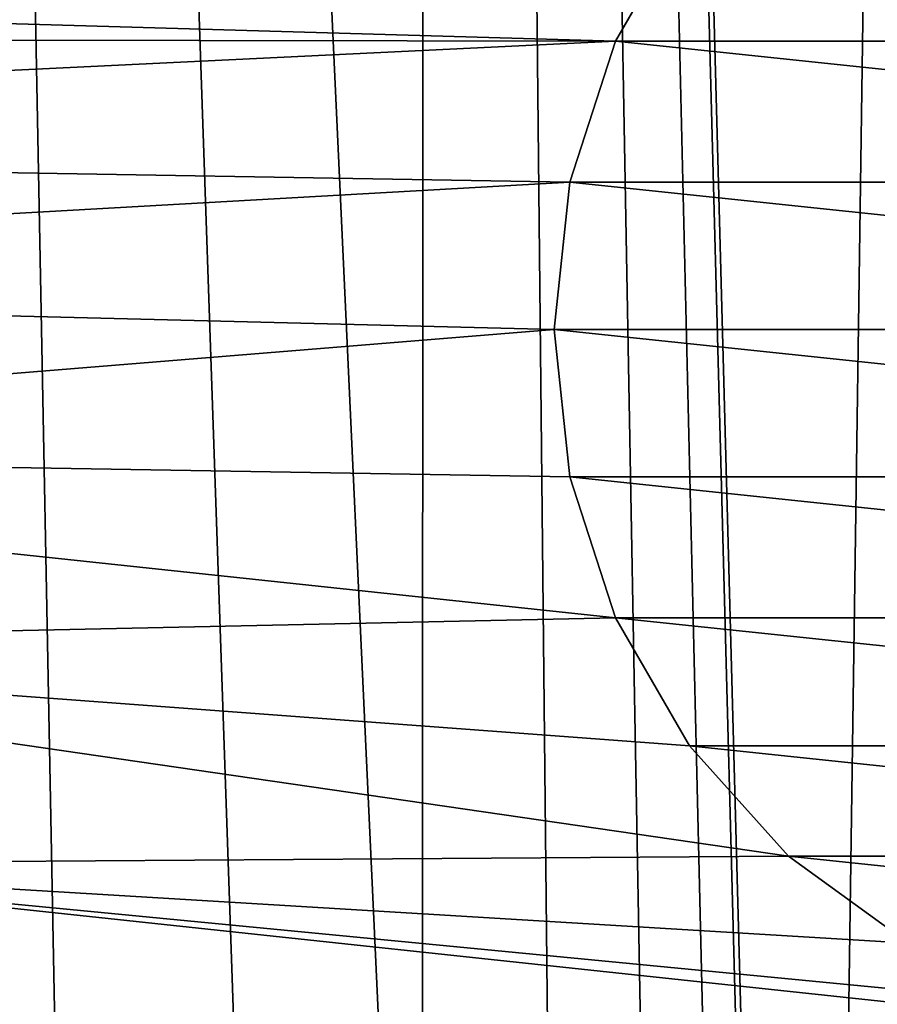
# Model space of a CAD drawing. Header units: millimetres. Extents: x -65 to 65, y -82 to 87.
# Tile 194 of 223: x 16.48 to 21.32, y 18.69 to 24.25. Entities that reach past the tile are written whole.
import ezdxf

# ---------------------------------------------------------------- set-up
doc = ezdxf.new("R2010")
doc.units = ezdxf.units.MM
doc.header["$LTSCALE"] = 101.851852
for name, color, linetype in [('472', 7, 'CONTINUOUS'), ('812', 7, 'CONTINUOUS'), ('817', 7, 'CONTINUOUS'), ('832', 7, 'CONTINUOUS'), ('835', 7, 'CONTINUOUS'), ('836', 7, 'CONTINUOUS')]:
    doc.layers.add(name, color=color, linetype=linetype)

msp = doc.modelspace()

# ---------------------------------------------------------------- linework, layer by layer
at = {"layer": '472', "color": 7, "linetype": 'CONTINUOUS', "true_color": 0xebebeb}
msp.add_3dface([(15.9991, 19.1006, 118.3911), (15.4375, 16.9127, 119.556), (17.3071, 17.5821, 118.6584), (15.9991, 19.1006, 118.3911)], dxfattribs=at)
at = {"layer": '812', "linetype": 'CONTINUOUS'}
for points in [[(18.7814, 84.205, 87.5), (15.4127, 85.1315, 87.5), (18.7538, 13.338, 87.5), (18.7814, 84.205, 87.5)], [(18.7538, 13.338, 87.5), (15.4127, 85.1315, 87.5), (17.8122, 15.0286, 87.5), (18.7538, 13.338, 87.5)], [(17.8122, 15.0286, 87.5), (15.4127, 85.1315, 87.5), (16.7186, 16.625, 87.5), (17.8122, 15.0286, 87.5)], [(16.7186, 16.625, 87.5), (15.4127, 85.1315, 87.5), (15.4824, 18.1138, 87.5), (16.7186, 16.625, 87.5)], [(19.5354, 11.5678, 87.5), (18.7814, 84.205, 87.5), (18.7538, 13.338, 87.5), (19.5354, 11.5678, 87.5)], [(22.0952, 83.0975, 87.5), (18.7814, 84.205, 87.5), (20.95, 4, 87.5), (22.0952, 83.0975, 87.5)], [(20.95, 4, 87.5), (18.7814, 84.205, 87.5), (20.8607, 5.9327, 87.5), (20.95, 4, 87.5)], [(20.8607, 5.9327, 87.5), (18.7814, 84.205, 87.5), (20.5933, 7.8493, 87.5), (20.8607, 5.9327, 87.5)], [(20.5933, 7.8493, 87.5), (18.7814, 84.205, 87.5), (20.1503, 9.733, 87.5), (20.5933, 7.8493, 87.5)], [(20.1503, 9.733, 87.5), (18.7814, 84.205, 87.5), (19.5354, 11.5678, 87.5), (20.1503, 9.733, 87.5)], [(22.3638, -37.9988, 87.5), (22.0952, 83.0975, 87.5), (20.95, 4, 87.5), (22.3638, -37.9988, 87.5)]]:
    msp.add_3dface(points, dxfattribs=at)
at = {"layer": '817', "linetype": 'CONTINUOUS'}
for points in [[(19.8458, 24.1269, 85), (3.8496, 24.5933, 85), (20.2639, 24.8512, 85), (19.8458, 24.1269, 85)], [(5.7333, 24.1502, 85), (3.8496, 24.5933, 85), (19.8458, 24.1269, 85), (5.7333, 24.1502, 85)], [(7.5681, 23.5353, 85), (5.7333, 24.1502, 85), (19.8458, 24.1269, 85), (7.5681, 23.5353, 85)], [(19.5874, 23.3316, 85), (7.5681, 23.5353, 85), (19.8458, 24.1269, 85), (19.5874, 23.3316, 85)], [(9.3383, 22.7536, 85), (7.5681, 23.5353, 85), (19.5874, 23.3316, 85), (9.3383, 22.7536, 85)], [(19.5, 22.5, 85), (9.3383, 22.7536, 85), (19.5874, 23.3316, 85), (19.5, 22.5, 85)], [(11.0288, 21.812, 85), (9.3383, 22.7536, 85), (19.5, 22.5, 85), (11.0288, 21.812, 85)], [(11.0288, 21.812, 85), (19.5, 22.5, 85), (19.5874, 21.6684, 85), (11.0288, 21.812, 85)], [(12.6253, 20.7184, 85), (11.0288, 21.812, 85), (19.8458, 20.8731, 85), (12.6253, 20.7184, 85)], [(19.8458, 20.8731, 85), (11.0288, 21.812, 85), (19.5874, 21.6684, 85), (19.8458, 20.8731, 85)], [(20.2639, 20.1488, 85), (12.6253, 20.7184, 85), (19.8458, 20.8731, 85), (20.2639, 20.1488, 85)], [(14.114, 19.4821, 85), (12.6253, 20.7184, 85), (20.8235, 19.5274, 85), (14.114, 19.4821, 85)], [(20.8235, 19.5274, 85), (12.6253, 20.7184, 85), (20.2639, 20.1488, 85), (20.8235, 19.5274, 85)], [(21.5, 19.0359, 85), (14.114, 19.4821, 85), (20.8235, 19.5274, 85), (21.5, 19.0359, 85)], [(15.4824, 18.1138, 85), (14.114, 19.4821, 85), (23.0819, 18.5219, 85), (15.4824, 18.1138, 85)], [(23.0819, 18.5219, 85), (14.114, 19.4821, 85), (22.2639, 18.6958, 85), (23.0819, 18.5219, 85)], [(22.2639, 18.6958, 85), (14.114, 19.4821, 85), (21.5, 19.0359, 85), (22.2639, 18.6958, 85)]]:
    msp.add_3dface(points, dxfattribs=at)
at = {"layer": '832', "linetype": 'CONTINUOUS'}
for points in [[(20.2639, 24.8511, 84.5), (27.1542, 24.1269, 84.5), (19.8458, 24.1269, 84.5), (20.2639, 24.8511, 84.5)], [(26.7361, 24.8511, 84.5), (27.1542, 24.1269, 84.5), (20.2639, 24.8511, 84.5), (26.7361, 24.8511, 84.5)], [(19.8458, 24.1269, 84.5), (27.4126, 23.3316, 84.5), (19.5874, 23.3316, 84.5), (19.8458, 24.1269, 84.5)], [(27.1542, 24.1269, 84.5), (27.4126, 23.3316, 84.5), (19.8458, 24.1269, 84.5), (27.1542, 24.1269, 84.5)], [(27.5, 22.5, 84.5), (19.5, 22.5, 84.5), (19.5874, 23.3316, 84.5), (27.5, 22.5, 84.5)], [(27.4126, 23.3316, 84.5), (27.5, 22.5, 84.5), (19.5874, 23.3316, 84.5), (27.4126, 23.3316, 84.5)], [(19.5874, 21.6684, 84.5), (19.5, 22.5, 84.5), (27.4126, 21.6684, 84.5), (19.5874, 21.6684, 84.5)], [(27.4126, 21.6684, 84.5), (19.5, 22.5, 84.5), (27.5, 22.5, 84.5), (27.4126, 21.6684, 84.5)], [(19.8458, 20.8731, 84.5), (19.5874, 21.6684, 84.5), (27.1542, 20.8731, 84.5), (19.8458, 20.8731, 84.5)], [(27.1542, 20.8731, 84.5), (19.5874, 21.6684, 84.5), (27.4126, 21.6684, 84.5), (27.1542, 20.8731, 84.5)], [(20.2639, 20.1489, 84.5), (19.8458, 20.8731, 84.5), (26.7361, 20.1489, 84.5), (20.2639, 20.1489, 84.5)], [(26.7361, 20.1489, 84.5), (19.8458, 20.8731, 84.5), (27.1542, 20.8731, 84.5), (26.7361, 20.1489, 84.5)], [(20.8235, 19.5274, 84.5), (20.2639, 20.1489, 84.5), (26.1765, 19.5274, 84.5), (20.8235, 19.5274, 84.5)], [(26.1765, 19.5274, 84.5), (20.2639, 20.1489, 84.5), (26.7361, 20.1489, 84.5), (26.1765, 19.5274, 84.5)], [(21.5, 19.0359, 84.5), (20.8235, 19.5274, 84.5), (25.5, 19.0359, 84.5), (21.5, 19.0359, 84.5)], [(25.5, 19.0359, 84.5), (20.8235, 19.5274, 84.5), (26.1765, 19.5274, 84.5), (25.5, 19.0359, 84.5)]]:
    msp.add_3dface(points, dxfattribs=at)
at = {"layer": '835', "linetype": 'CONTINUOUS'}
for points in [[(19.8458, 24.1269, 85), (20.2639, 24.8512, 85), (19.8458, 24.1269, 84.5), (19.8458, 24.1269, 85)], [(20.2639, 24.8512, 85), (20.2639, 24.8511, 84.5), (19.8458, 24.1269, 84.5), (20.2639, 24.8512, 85)], [(19.5874, 23.3316, 85), (19.8458, 24.1269, 85), (19.5874, 23.3316, 84.5), (19.5874, 23.3316, 85)], [(19.8458, 24.1269, 85), (19.8458, 24.1269, 84.5), (19.5874, 23.3316, 84.5), (19.8458, 24.1269, 85)], [(19.5, 22.5, 85), (19.5874, 23.3316, 85), (19.5, 22.5, 84.5), (19.5, 22.5, 85)], [(19.5, 22.5, 84.5), (19.5874, 23.3316, 85), (19.5874, 23.3316, 84.5), (19.5, 22.5, 84.5)]]:
    msp.add_3dface(points, dxfattribs=at)
at = {"layer": '836', "linetype": 'CONTINUOUS'}
for points in [[(19.5874, 21.6684, 85), (19.5, 22.5, 85), (19.5874, 21.6684, 84.5), (19.5874, 21.6684, 85)], [(19.5, 22.5, 85), (19.5, 22.5, 84.5), (19.5874, 21.6684, 84.5), (19.5, 22.5, 85)], [(19.8458, 20.8731, 85), (19.5874, 21.6684, 85), (19.8458, 20.8731, 84.5), (19.8458, 20.8731, 85)], [(19.5874, 21.6684, 85), (19.5874, 21.6684, 84.5), (19.8458, 20.8731, 84.5), (19.5874, 21.6684, 85)], [(20.2639, 20.1488, 85), (19.8458, 20.8731, 85), (20.2639, 20.1489, 84.5), (20.2639, 20.1488, 85)], [(19.8458, 20.8731, 85), (19.8458, 20.8731, 84.5), (20.2639, 20.1489, 84.5), (19.8458, 20.8731, 85)], [(20.2639, 20.1488, 85), (20.2639, 20.1489, 84.5), (20.8235, 19.5274, 84.5), (20.2639, 20.1488, 85)], [(20.8235, 19.5274, 85), (20.2639, 20.1488, 85), (20.8235, 19.5274, 84.5), (20.8235, 19.5274, 85)], [(21.5, 19.0359, 85), (20.8235, 19.5274, 85), (21.5, 19.0359, 84.5), (21.5, 19.0359, 85)], [(20.8235, 19.5274, 85), (20.8235, 19.5274, 84.5), (21.5, 19.0359, 84.5), (20.8235, 19.5274, 85)]]:
    msp.add_3dface(points, dxfattribs=at)

doc.saveas('drawing.dxf')
